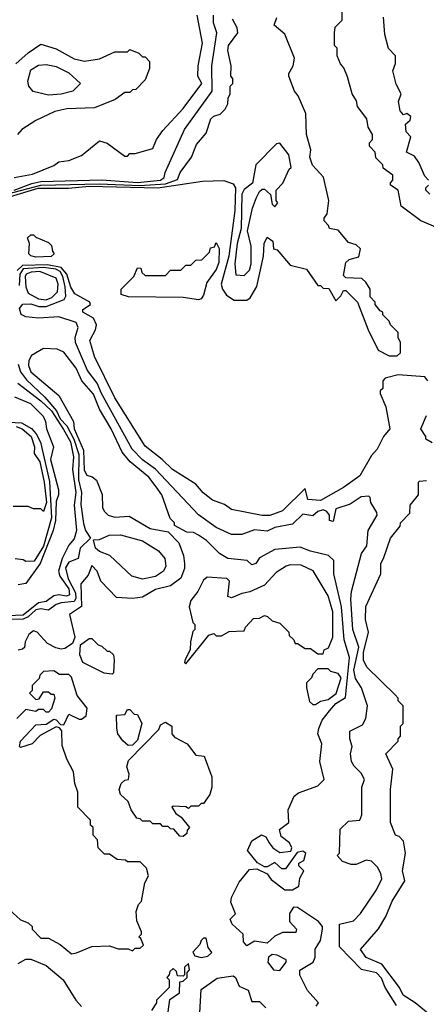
# Model space of a CAD drawing. Extents: x 2668140 to 2765664, y 823621 to 955240.
# Tile 21 of 256: x 2686621 to 2688221, y 850929 to 854807. Entities that reach past the tile are written whole.
import ezdxf

# ---------------------------------------------------------------- set-up
doc = ezdxf.new("R2010")
doc.units = 0

msp = doc.modelspace()

# ---------------------------------------------------------------- linework, layer by layer
at = {"layer": '0CON02XD'}
for points in [[(2688265, 853987.5), (2688200, 854015), (2688123, 854073), (2688110, 854135), (2688080, 854155), (2688080, 854165), (2688090, 854175), (2688090, 854195), (2688051.7, 854221.7), (2688050, 854235), (2688023.3, 854263.3), (2688020, 854285), (2687998.3, 854308.3), (2687998.3, 854321.7), (2688010, 854335), (2688010, 854355), (2687993, 854383), (2687987, 854417), (2687950, 854465), (2687947, 854487), (2687930, 854515), (2687911.7, 854581.7), (2687897, 854617), (2687883.3, 854633.3), (2687870, 854665), (2687870, 854695), (2687860, 854705), (2687860, 854755), (2687863, 854777), (2687890, 854805), (2687890, 854915)], [(2686545, 854113.3), (2686705, 854155.3), (2686935, 854160.8), (2687094.3, 854154.3), (2687195, 854160.7), (2687242.3, 854177.7), (2687253.3, 854205), (2687297.5, 854265), (2687317.5, 854315), (2687355, 854360), (2687373.9, 854416.1), (2687385, 854427.5), (2687410, 854435), (2687430, 854455), (2687440, 854475), (2687441.7, 854498.3), (2687450, 854515), (2687450, 854545), (2687460, 854555), (2687460, 854575), (2687452.5, 854585), (2687453.3, 854625), (2687440, 854685), (2687443.3, 854705), (2687480, 854755), (2687477.5, 854775), (2687458.3, 854808.3)], [(2686585, 854110), (2686693.9, 854143.9), (2686813.1, 854143.1), (2686895, 854151.1), (2687165, 854145.3), (2687340.3, 854170.3), (2687425, 854173.5), (2687460.9, 854160.9), (2687470.5, 854145), (2687467.7, 854055), (2687443.8, 853875), (2687414.3, 853765), (2687418.8, 853745), (2687435, 853722.5), (2687465, 853702.5), (2687515, 853702.5), (2687528.3, 853711.7), (2687554.1, 853755.9), (2687581.2, 853875), (2687583.9, 853926.1), (2687595, 853950), (2687617.5, 853935), (2687620, 853905), (2687635, 853900), (2687685, 853840), (2687750, 853825), (2687795, 853760), (2687805, 853760), (2687815, 853750), (2687838.3, 853748.3), (2687865, 853700), (2687885, 853720), (2687895, 853740), (2687905, 853740), (2687950, 853695), (2687992.5, 853585), (2688032.5, 853505), (2688075, 853482.5), (2688107, 853483), (2688120, 853495), (2688120, 853535), (2688110, 853555), (2688110, 853575), (2688080, 853605), (2688075, 853620), (2688050, 853645), (2688050, 853655), (2688040, 853660), (2688020, 853685), (2688020, 853695), (2688000, 853715), (2688000, 853745), (2687983, 853773), (2687967, 853787), (2687905, 853790), (2687895, 853800), (2687905, 853850), (2687917.5, 853862.5), (2687956.4, 853873.6), (2687962.5, 853905), (2687945, 853920), (2687915, 853930), (2687875, 853977.5), (2687840, 853985), (2687837, 853997), (2687820, 854015), (2687820, 854025), (2687831.7, 854041.7), (2687837.5, 854095), (2687816.4, 854186.4), (2687773.9, 854233.9), (2687763.3, 854265), (2687766.7, 854295), (2687750, 854355), (2687747, 854437), (2687717, 854507), (2687702.5, 854525), (2687680, 854585), (2687680, 854595), (2687697.5, 854625), (2687702.5, 854655), (2687665, 854750), (2687622.5, 854785), (2687632.5, 854815)], [(2686600, 854185), (2686671.7, 854198.3), (2686755, 854232.5), (2686775, 854247.5), (2686815, 854252.5), (2686865, 854272.5), (2686935, 854330), (2686965, 854320), (2687035, 854270), (2687045, 854270), (2687055, 854280), (2687075, 854280), (2687145, 854300), (2687160, 854335), (2687185, 854370), (2687265, 854457.5), (2687337.5, 854555), (2687322.5, 854585), (2687323.3, 854625), (2687340, 854715), (2687320, 854825)], [(2686600, 854135), (2686668.4, 854161.6), (2686705, 854169.1), (2686945, 854176.2), (2687085, 854165.5), (2687175, 854174.4), (2687190, 854185), (2687193.8, 854205), (2687270, 854375), (2687378, 854525), (2687376.7, 854625), (2687396.7, 854755), (2687383.3, 854795), (2687383.3, 854825)], [(2688230, 854175), (2688215, 854190), (2688192.5, 854245), (2688175, 854270), (2688143.3, 854285), (2688160, 854345), (2688142.5, 854365), (2688140, 854395), (2688158.3, 854411.7), (2688160, 854425), (2688145, 854437.5), (2688131.7, 854431.7), (2688118.3, 854448.3), (2688112.5, 854485), (2688122.5, 854515), (2688103, 854553), (2688090, 854605), (2688100, 854635), (2688100, 854665), (2688073, 854693), (2688058.3, 854748.3), (2688053, 854817)], [(2686606.4, 854633.6), (2686654, 854676), (2686705, 854710), (2686765, 854692.5), (2686835, 854653.3), (2686876.4, 854643.6), (2686935, 854652.5), (2686995, 854680), (2687045, 854680), (2687055, 854690), (2687090, 854675), (2687105, 854660), (2687115, 854660), (2687131.7, 854641.7), (2687132.5, 854615), (2687115, 854570), (2687078.3, 854531.7), (2687065, 854530), (2687055, 854520), (2687035, 854520), (2686997, 854493), (2686915, 854460), (2686806.4, 854456.4), (2686760, 854445), (2686685, 854410), (2686630, 854375), (2686612.5, 854355)], [(2686735, 854510), (2686673.6, 854523.6), (2686657.5, 854545), (2686653.3, 854565), (2686665, 854610), (2686695, 854627.5), (2686725, 854630), (2686765, 854622.5), (2686815, 854597.5), (2686860, 854555), (2686830, 854525), (2686785, 854513.3), (2686735, 854510)], [(2687505, 853800), (2687525, 853820), (2687532.5, 853845), (2687532.5, 853915), (2687517.5, 853975), (2687537.5, 854065), (2687553, 854107), (2687565, 854130), (2687575, 854140), (2687585, 854140), (2687608.3, 854118.3), (2687615, 854080), (2687625, 854070), (2687637.5, 854085), (2687630, 854095), (2687630, 854135), (2687657, 854163), (2687681.7, 854218.3), (2687690, 854225), (2687680, 854275), (2687645, 854320), (2687631.7, 854318.3), (2687550, 854235), (2687537, 854163), (2687505, 854137.5), (2687495, 854120), (2687492.5, 853985), (2687476.7, 853925), (2687467.5, 853845), (2687471.7, 853801.7), (2687505, 853800)], [(2688235, 854120), (2688220, 854135), (2688220, 854145), (2688230, 854155)], [(2686685, 853872), (2686665, 853877.5), (2686657.5, 853885), (2686660, 853925), (2686651.7, 853948.3), (2686665, 853960), (2686675, 853960), (2686685, 853950), (2686735, 853930), (2686747, 853917), (2686750, 853895), (2686757.5, 853885), (2686745, 853873.8), (2686685, 853872)], [(2687325, 853704), (2687265, 853713.3), (2687050, 853715), (2687020, 853725), (2687020, 853745), (2687070, 853795), (2687085, 853830), (2687098.3, 853828.3), (2687101.7, 853811.7), (2687115, 853800), (2687195, 853800), (2687215, 853820), (2687255, 853820), (2687275, 853840), (2687295, 853840), (2687315, 853860), (2687338.3, 853861.7), (2687368.3, 853891.7), (2687371.7, 853908.3), (2687388.3, 853911.7), (2687395, 853930), (2687406.2, 853906.2), (2687405, 853850), (2687395, 853823.3), (2687358, 853772), (2687345, 853722.5), (2687335, 853707.5), (2687325, 853704)], [(2688227.5, 853385), (2688215, 853400), (2688111.2, 853408.8), (2688060, 853395), (2688050, 853385), (2688050, 853355), (2688040, 853345), (2688040, 853335), (2688061.7, 853281.7), (2688077.5, 853195), (2688052.5, 853165), (2688027.5, 853115), (2688005, 853090), (2687959.3, 853010.7), (2687896.1, 852963.9), (2687805, 852913.8), (2687755, 852917.5), (2687745, 852960), (2687655, 852872), (2687605, 852853.8), (2687575, 852854), (2687455, 852877.5), (2687427, 852897), (2687380, 852915), (2687343.6, 852943.6), (2687315, 852977.5), (2687222.5, 853035), (2687182.5, 853075), (2687115, 853127.5), (2686995, 853317.5), (2686915, 853480), (2686897, 853543), (2686920, 853585), (2686923.3, 853605), (2686911.7, 853631.7), (2686870, 853655), (2686870, 853665), (2686900, 853685), (2686897.5, 853695), (2686837.8, 853727.8), (2686822.9, 853752.9), (2686806.5, 853805), (2686785, 853830.8), (2686731, 853841), (2686631.6, 853838.4), (2686611.5, 853818.5)], [(2688104.1, 850924.1), (2688060, 850995), (2688045, 851032.5), (2688025, 851053.3), (2687965.9, 851065.9), (2687880, 851155), (2687880, 851245), (2687935, 851257.5), (2687963, 851287), (2688025, 851380), (2688046.4, 851423.6), (2688042.5, 851445), (2688029.3, 851469.3), (2688005, 851492.5), (2687985, 851497.5), (2687945, 851480), (2687925, 851480), (2687891.7, 851491.7), (2687870, 851515), (2687880, 851525), (2687881.7, 851618.3), (2687915, 851650), (2687960, 851655), (2687967.5, 851675), (2687967.5, 851785), (2687977.5, 851815), (2687965, 851840), (2687937, 851867), (2687927.5, 851885), (2687922.5, 851915), (2687930, 851945), (2687920, 851975), (2687920, 852005), (2687970.7, 852029.3), (2687983.3, 852055), (2687990, 852105), (2687966.7, 852175), (2687942.7, 852212.7), (2687935.8, 852245), (2687955.7, 852335.7), (2687932, 852405), (2687924, 852525), (2687926.7, 852555), (2687966.7, 852705), (2687986.7, 852735), (2687992.5, 852795), (2688027.5, 852855), (2688026.7, 852866.7), (2688002.5, 852905), (2688000, 852925), (2687995, 852930), (2687965, 852927.5), (2687921.7, 852898.3), (2687865, 852880), (2687855, 852830), (2687840, 852835), (2687840, 852855), (2687830, 852870), (2687815, 852876.2), (2687795, 852870), (2687775, 852853.3), (2687735, 852860), (2687695, 852820), (2687625, 852806.7), (2687595, 852792.5), (2687545, 852797.5), (2687495, 852780), (2687455, 852780), (2687395, 852807.5), (2687325, 852857.5), (2687155, 853036.2), (2687105, 853074), (2687064, 853115), (2686942.5, 853335), (2686926, 853375), (2686888, 853425), (2686841.2, 853535), (2686840, 853555), (2686851.2, 853595), (2686843.9, 853613.9), (2686775, 853636.7), (2686695, 853632), (2686645, 853636.2), (2686626.4, 853646.4), (2686620.7, 853669.3), (2686633.6, 853686.4), (2686665, 853687.5), (2686696.8, 853676.8), (2686725, 853676.7), (2686795.7, 853704.3), (2686802.3, 853717.7), (2686800, 853755), (2686791.1, 853795), (2686780, 853815), (2686763.3, 853825), (2686715, 853830.9), (2686634.8, 853825.2), (2686621.5, 853805), (2686619.3, 853760.7)], [(2686725, 853704), (2686747.6, 853712.4), (2686770, 853735), (2686772.9, 853765), (2686765, 853788.8), (2686700, 853815), (2686667, 853813), (2686646.7, 853805), (2686642.5, 853795), (2686646, 853755), (2686655, 853730), (2686695, 853708), (2686725, 853704)], [(2687788.3, 850921.7), (2687797.5, 850935), (2687753.9, 850983.9), (2687724.1, 851044.1), (2687723.6, 851063.6), (2687776.7, 851095), (2687783.8, 851115), (2687783.9, 851146.1), (2687805, 851180), (2687812.5, 851225), (2687812.5, 851235), (2687797.5, 851255), (2687715, 851310), (2687698.3, 851311.7), (2687683, 851287), (2687682.5, 851255), (2687710, 851225), (2687708.3, 851211.7), (2687655, 851212.5), (2687625, 851197.5), (2687595, 851170), (2687545, 851177.5), (2687515, 851160), (2687502.5, 851175), (2687500, 851205), (2687457.5, 851245), (2687450, 851265), (2687470, 851285), (2687451.7, 851331.7), (2687455, 851350), (2687485, 851410), (2687525, 851460), (2687555, 851462.5), (2687595, 851442.5), (2687610.7, 851420.7), (2687665, 851380), (2687695, 851380), (2687720, 851395), (2687723.6, 851426.4), (2687740, 851455), (2687720, 851475), (2687720, 851485), (2687740, 851495), (2687747.5, 851525), (2687735, 851532.5), (2687712.5, 851527.5), (2687667, 851463), (2687653, 851463), (2687625, 851487.5), (2687595, 851470), (2687585, 851470), (2687557, 851487), (2687517.5, 851535), (2687535, 851572.5), (2687573, 851597), (2687589.3, 851589.3), (2687602.5, 851565), (2687617.5, 851545), (2687645, 851527.5), (2687688.3, 851531.7), (2687692.5, 851545), (2687682.5, 851565), (2687650.7, 851590.7), (2687643, 851617), (2687680, 851645), (2687677.5, 851695), (2687700.7, 851749.3), (2687718.3, 851761.7), (2687795, 851790), (2687820, 851815), (2687802.5, 851885), (2687810, 851955), (2687793.9, 851993.9), (2687798, 852015), (2687811.7, 852048.3), (2687840, 852085), (2687865, 852113.3), (2687903, 852137), (2687918.8, 852295), (2687898, 852365), (2687887.5, 852495), (2687857.5, 852625), (2687857, 852677), (2687837, 852697), (2687765, 852713.3), (2687725, 852730), (2687625, 852720), (2687565, 852687.5), (2687550, 852665), (2687535, 852660), (2687517, 852677), (2687440, 852685), (2687407.5, 852705), (2687355.9, 852755.9), (2687325, 852776.7), (2687305, 852786.7), (2687278.3, 852788.3), (2687230, 852815), (2687230, 852825), (2687213, 852843), (2687180, 852935), (2687157.7, 852967.7), (2687128.8, 853005), (2687056.1, 853066.1), (2687023.8, 853103.8), (2686981.2, 853195), (2686935, 853272.5), (2686912.1, 853332.1), (2686866.2, 853385), (2686843.3, 853435), (2686795, 853497.5), (2686769.3, 853509.3), (2686715, 853512.5), (2686667.5, 853485), (2686656.7, 853465), (2686656.2, 853445), (2686665, 853420), (2686775, 853326.7), (2686833.3, 853225), (2686836.2, 853195), (2686871.9, 853111.9), (2686875, 853032.5), (2686885, 853012.5), (2686907, 853007), (2686923.6, 852993.6), (2686946.4, 852936.4), (2686947.5, 852885), (2686955, 852870), (2686970, 852855), (2686995, 852847.5), (2687051.7, 852851.7), (2687135, 852802.5), (2687205, 852790), (2687247, 852747), (2687266.1, 852696.1), (2687270, 852665), (2687270, 852645), (2687255, 852607.5), (2687215, 852576.7), (2687155, 852562.5), (2687105, 852532.5), (2687065, 852527.5), (2687001.7, 852531.7), (2686940, 852595), (2686926.7, 852635), (2686905, 852657.5), (2686890.7, 852619.3), (2686862, 852585), (2686864.2, 852495.8), (2686817.5, 852465), (2686838.8, 852375), (2686829.3, 852350.7), (2686799.3, 852330.7), (2686785, 852327.5), (2686763.6, 852333.6), (2686730.7, 852350.7), (2686690, 852395), (2686675, 852400), (2686657.5, 852385), (2686643, 852357), (2686640, 852335), (2686631.7, 852328.3), (2686615, 852323.8)], [(2686615, 853450), (2686625, 853420), (2686647.9, 853387.9), (2686720, 853320), (2686766.1, 853266.1), (2686780.5, 853235), (2686806.9, 853206.9), (2686834.6, 853155), (2686853.6, 853095), (2686852.7, 852995), (2686864.4, 852945), (2686862.3, 852897.7), (2686872.7, 852822.7), (2686880, 852795), (2686900, 852765), (2686858.8, 852725), (2686851.2, 852685), (2686815, 852670), (2686802.1, 852647.9), (2686811.9, 852605), (2686840.2, 852550.2), (2686842.2, 852527.8), (2686836, 852515), (2686785, 852510.8), (2686765, 852504), (2686735, 852482), (2686705, 852487.1), (2686685, 852483.1), (2686654.7, 852455.3), (2686635, 852446.2), (2686585, 852444.2)], [(2686614.4, 853375), (2686705, 853305.6), (2686746.2, 853266.2), (2686793.4, 853193.4), (2686821.5, 853145), (2686832.9, 853085), (2686828.9, 853035), (2686842.2, 852945), (2686835.6, 852895), (2686844.2, 852795), (2686835, 852762.5), (2686815, 852737.5), (2686788.1, 852685), (2686774.3, 852635), (2686779.2, 852615), (2686814.4, 852565), (2686817.6, 852542.4), (2686805, 852537.1), (2686775, 852541.4), (2686755, 852537.5), (2686725, 852516), (2686695, 852510.6), (2686635, 852461.8), (2686575, 852459.1)], [(2686601.4, 853321.4), (2686664, 853295), (2686713.3, 853245), (2686723.3, 853225), (2686726.7, 853195), (2686753.8, 853125), (2686742.5, 853075), (2686773.8, 852955), (2686773.8, 852935), (2686765, 852910), (2686761.8, 852835), (2686752.7, 852795), (2686702.2, 852665), (2686645, 852586.2), (2686615, 852581.2)], [(2688245, 853140), (2688220, 853155), (2688220, 853165), (2688200, 853195), (2688221.7, 853248.3)], [(2686475, 853226.9), (2686628.7, 853218.7), (2686667.3, 853197.3), (2686686.4, 853176.4), (2686703.7, 853143.7), (2686738.3, 852988.3), (2686746.2, 852845), (2686715, 852734), (2686677.5, 852675), (2686645, 852672.5), (2686635, 852680), (2686603, 852683)], [(2686607.5, 853205), (2686631.2, 853195), (2686665.8, 853165), (2686680, 853125), (2686678.3, 853098.3), (2686700, 853065), (2686717.5, 852985), (2686726.7, 852905), (2686715, 852870), (2686705, 852880), (2686675, 852880), (2686655, 852890), (2686595, 852890)], [(2688052.5, 852685), (2688080, 852765), (2688118.3, 852811.7), (2688120, 852825), (2688157, 852863), (2688157.5, 852895), (2688190, 852935), (2688190, 852985), (2688195, 852990), (2688221.7, 852991.7)], [(2687105, 852604), (2687062.5, 852615), (2686976.4, 852696.4), (2686935, 852712.5), (2686920, 852725), (2686911.7, 852758.3), (2686935, 852760), (2686973.6, 852776.4), (2687018.3, 852778.3), (2687103.9, 852753.9), (2687167.5, 852715), (2687192.5, 852685), (2687196.7, 852655), (2687187.5, 852635), (2687155, 852613.8), (2687105, 852604)], [(2688235.9, 850885.9), (2688177.5, 850935), (2688130, 850965), (2688116.2, 850995), (2688046.9, 851086.9), (2687985, 851113.3), (2687962.5, 851145), (2688033.6, 851226.4), (2688062.5, 851275), (2688086.7, 851335), (2688136.7, 851415), (2688127.5, 851455), (2688140, 851525), (2688131.7, 851571.7), (2688115, 851590), (2688100, 851595), (2688080, 851645), (2688080, 851775), (2688090, 851855), (2688062.5, 851915), (2688110, 851965), (2688110, 851975), (2688120, 851985), (2688120, 852025), (2688130, 852035), (2688130, 852105), (2688110, 852125), (2688110, 852135), (2688098.3, 852148.3), (2687987, 852257), (2687973.8, 852285), (2687974.4, 852315), (2687993.8, 852395), (2687982.5, 852445), (2687983.6, 852496.4), (2688042.5, 852625), (2688042.5, 852665), (2688052.5, 852685)], [(2687275, 852270), (2687365, 852382.5), (2687385, 852390), (2687395, 852380), (2687415, 852380), (2687445, 852397.5), (2687505, 852400), (2687510, 852415), (2687541.7, 852448.3), (2687565, 852450), (2687585, 852460), (2687597, 852457), (2687615, 852440), (2687645, 852430), (2687680, 852395), (2687681.7, 852381.7), (2687700, 852365), (2687705, 852350), (2687715, 852350), (2687745, 852330), (2687765, 852330), (2687795, 852310), (2687815, 852310), (2687820, 852325), (2687837, 852333), (2687853.3, 852375), (2687854, 852475), (2687835, 852537.5), (2687775.9, 852635.9), (2687728.3, 852658.3), (2687685, 852660), (2687670, 852655), (2687630.7, 852629.3), (2687585, 852580), (2687527, 852553), (2687495, 852547.5), (2687455, 852530), (2687440, 852535), (2687446.7, 852595), (2687436.4, 852606.4), (2687358.3, 852611.7), (2687345, 852600), (2687322.5, 852555), (2687295, 852520), (2687287.5, 852495), (2687303, 852433), (2687310, 852425), (2687310, 852405), (2687303, 852397), (2687293.6, 852356.4), (2687292.5, 852325), (2687273, 852287), (2687270, 852275), (2687275, 852270)], [(2686985, 852230), (2686953, 852233), (2686870, 852275), (2686857.5, 852305), (2686860, 852345), (2686895, 852370), (2686905, 852370), (2686930, 852345), (2686945, 852340), (2686965, 852320), (2686975, 852320), (2686990, 852305), (2686992.5, 852285), (2686990, 852235), (2686985, 852230)], [(2686825, 851127.5), (2686845, 851132.5), (2686905, 851157.5), (2686975, 851160), (2687008.3, 851148.3), (2687047.5, 851147.5), (2687065, 851140), (2687075, 851150), (2687095, 851150), (2687108.3, 851161.7), (2687098.3, 851188.3), (2687090, 851195), (2687100, 851205), (2687100, 851215), (2687081.7, 851258.3), (2687080, 851295), (2687088.3, 851321.7), (2687100, 851335), (2687113, 851407), (2687127.5, 851435), (2687120, 851465), (2687095, 851490), (2687045, 851490), (2687037, 851497), (2687005, 851500), (2686975, 851520), (2686955, 851520), (2686930, 851545), (2686927, 851577), (2686910, 851595), (2686910, 851625), (2686900, 851635), (2686900, 851655), (2686850, 851705), (2686850, 851765), (2686838.3, 851798.3), (2686832.5, 851845), (2686806.7, 851895), (2686788.3, 851948.3), (2686786.7, 852006.7), (2686778.3, 852018.3), (2686765, 852022.5), (2686701.7, 851988.3), (2686670, 851955), (2686625, 851940), (2686620, 851945), (2686623.9, 851966.1), (2686685, 852030), (2686725, 852032.5), (2686755, 852052.5), (2686765, 852050), (2686781.7, 852031.7), (2686795, 852030), (2686815, 852072.5), (2686855, 852052.5), (2686865, 852052.5), (2686882.5, 852065), (2686886.7, 852095), (2686847.5, 852145), (2686825, 852217.5), (2686815, 852227.5), (2686778.3, 852228.3), (2686755, 852242.5), (2686715, 852240), (2686700, 852225), (2686698.3, 852211.7), (2686670, 852185), (2686670, 852165), (2686660, 852155), (2686685, 852130), (2686698.3, 852131.7), (2686715, 852160), (2686735, 852160), (2686745, 852150), (2686755, 852150), (2686760, 852135), (2686747, 852093), (2686735, 852080), (2686725, 852080), (2686715, 852090), (2686695, 852090), (2686685, 852082.5), (2686645, 852090), (2686610, 852055)], [(2687785, 852110), (2687805, 852122.5), (2687835, 852130), (2687867.2, 852152.8), (2687885.8, 852215), (2687875, 852232.5), (2687845, 852240), (2687835, 852250), (2687795, 852250), (2687775, 852230), (2687770, 852215), (2687750, 852195), (2687750, 852175), (2687761.7, 852121.7), (2687775, 852110), (2687785, 852110)], [(2687048.3, 851948.3), (2687027, 851967), (2687007.5, 851995), (2687003, 852017), (2687001.7, 852068.3), (2687035, 852070), (2687045, 852090), (2687055, 852090), (2687071.7, 852071.7), (2687085, 852070), (2687102.5, 852035), (2687085, 851970), (2687065, 851950), (2687048.3, 851948.3)], [(2687265, 851590), (2687251.7, 851591.7), (2687228.3, 851618.3), (2687215, 851620), (2687205, 851630), (2687185, 851630), (2687175, 851640), (2687145, 851640), (2687135, 851650), (2687105, 851650), (2687095, 851660), (2687081.7, 851661.7), (2687060, 851695), (2687048.3, 851728.3), (2687017.5, 851755), (2687013.3, 851775), (2687020.7, 851799.3), (2687035, 851812.5), (2687050, 851815), (2687052.5, 851835), (2687042.5, 851865), (2687050, 851890), (2687168.3, 852011.7), (2687175, 852030), (2687195, 852040), (2687220, 852025), (2687220, 851995), (2687230.7, 851980.7), (2687280, 851955), (2687315, 851910), (2687346.7, 851906.7), (2687377.5, 851825), (2687377.5, 851785), (2687370, 851755), (2687345, 851720), (2687335, 851720), (2687325, 851710), (2687295, 851710), (2687285, 851700), (2687275, 851707.5), (2687225, 851710), (2687220, 851705), (2687235, 851680), (2687256.4, 851666.4), (2687290, 851625), (2687280, 851615), (2687278.3, 851601.7), (2687265, 851590)], [(2686580.7, 851300.7), (2686625, 851262.5), (2686655, 851250), (2686670, 851235), (2686670, 851225), (2686705, 851190), (2686735, 851190), (2686780, 851165), (2686825, 851127.5)], [(2687335, 851113.3), (2687361.7, 851118.3), (2687377, 851133), (2687363, 851153), (2687355, 851190), (2687345, 851190), (2687335, 851180), (2687330, 851165), (2687302.5, 851135), (2687310, 851120), (2687335, 851113.3)], [(2687645, 851062.5), (2687670, 851095), (2687670, 851105), (2687635, 851123.3), (2687614.1, 851125.9), (2687600, 851115), (2687597.5, 851095), (2687620, 851065), (2687645, 851062.5)], [(2686615, 851090), (2686645, 851107.5), (2686665, 851107.5), (2686725, 851082.5), (2686792.5, 851025), (2686842.5, 850945), (2686865, 850920)], [(2687205, 850900), (2687212.5, 850947.5), (2687250, 850975), (2687251.7, 851018.3), (2687265, 851020), (2687280, 851035), (2687280, 851055), (2687290, 851065), (2687285, 851090), (2687270, 851075), (2687270, 851045), (2687265, 851040), (2687241.7, 851041.7), (2687238.3, 851058.3), (2687225, 851070), (2687211.7, 851058.3), (2687210, 851045), (2687200, 851035), (2687210, 851025), (2687210, 850995), (2687160, 850945), (2687160, 850935), (2687140, 850905)], [(2687330, 850895), (2687335, 850987.5), (2687398.3, 851031.7), (2687461.7, 851041.7), (2687470, 851035), (2687485, 851000), (2687520, 850985), (2687535, 850940), (2687565, 850940), (2687590, 850915)]]:
    msp.add_lwpolyline(points, dxfattribs=at)

doc.saveas('drawing.dxf')
